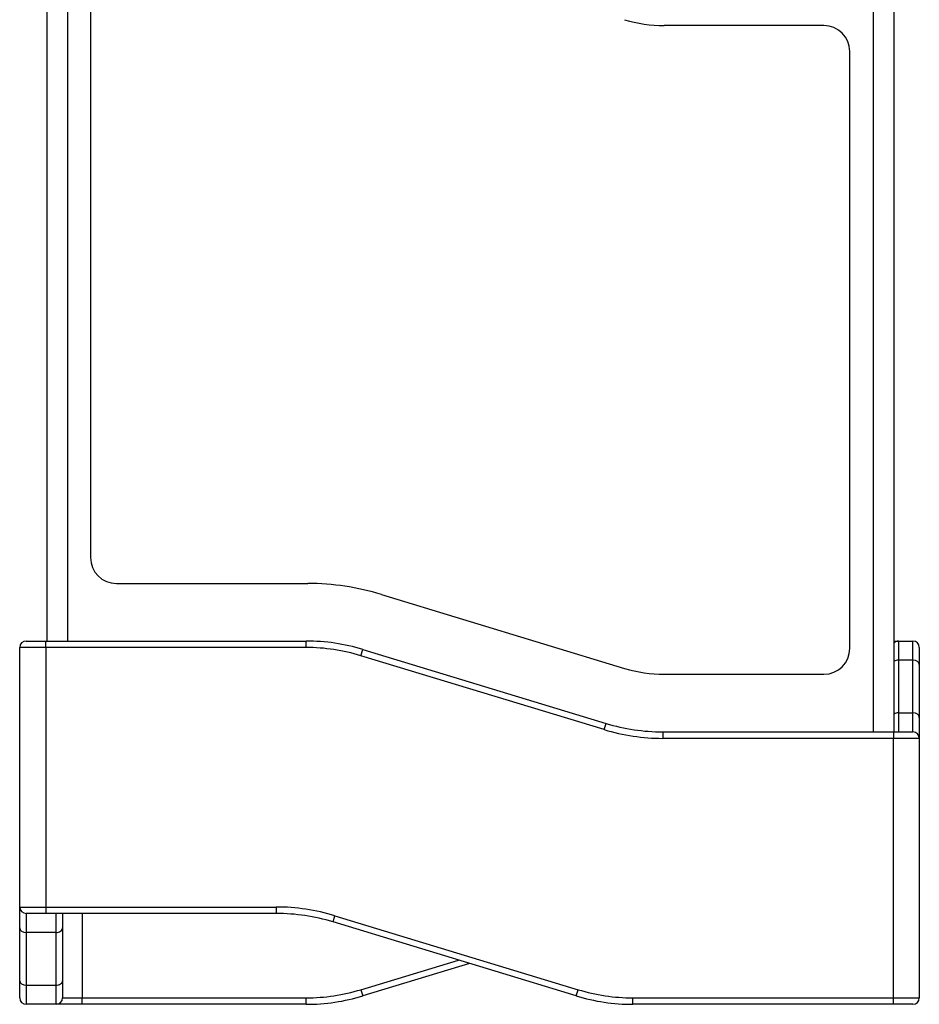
# Model space of a CAD drawing. Header units: millimetres. Extents: x 0 to 841, y 0 to 594.
# Tile 3 of 24: x 247 to 316, y 140 to 216. Entities that reach past the tile are written whole.
import ezdxf

# ---------------------------------------------------------------- set-up
doc = ezdxf.new("R2010")
doc.units = ezdxf.units.MM
for name, color, linetype in [('BOT-V6.0', 7, 'Continuous'), ('Default', 7, 'Continuous'), ('FRONT_E90-V6.0', 7, 'Continuous'), ('贴纸', 7, 'Continuous')]:
    doc.layers.add(name, color=color, linetype=linetype)

# ---------------------------------------------------------------- blocks, each defined once
blk = doc.blocks.new('SE1')
at = {"layer": 'BOT-V6.0', "color": 7, "linetype": 'Continuous'}
for p, q in [((2.1, 109.86), (2.1, 28)), ((3.68, 109.86), (3.68, 28)), ((65.78, 21), (65.78, 102.86)), ((67.36, 21), (67.36, 102.86))]:
    blk.add_line(p, q, dxfattribs=at)
at = {"layer": 'FRONT_E90-V6.0', "color": 7, "linetype": 'Continuous'}
for p, q in [((0, 7.5), (0, 27.5)), ((2, 27.5), (0, 27.5)), ((0.5, 28), (2, 28)), ((2, 28), (22.068, 28)), ((2, 27.5), (2, 28)), ((22.068, 27.5), (2, 27.5)), ((2, 27.5), (2, 7.5)), ((22.068, 27.5), (22.068, 28)), ((26.29, 26.872), (26.435, 27.35)), ((26.435, 27.35), (45.165, 21.65)), ((67.36, 28), (67.7, 28)), ((67.7, 28), (68.8, 28)), ((67.7, 28), (67.7, 26.536)), ((68.8, 26.536), (68.8, 28)), ((69.3, 27.5), (69.3, 26.182)), ((45.019, 21.172), (26.29, 26.872)), ((68.8, 26.536), (67.7, 26.536)), ((67.7, 26.536), (67.7, 22.464)), ((68.8, 22.464), (68.8, 26.536)), ((69.3, 26.182), (69.3, 22.111)), ((67.7, 22.464), (68.8, 22.464)), ((67.7, 22.464), (67.7, 21)), ((68.8, 21), (68.8, 22.464)), ((69.3, 22.111), (69.3, 20.5)), ((45.019, 21.172), (45.165, 21.65)), ((49.532, 21), (67.3, 21)), ((49.532, 21), (49.532, 20.5)), ((67.3, 20.5), (49.532, 20.5)), ((67.3, 21), (68.8, 21)), ((67.3, 21), (67.3, 20.5)), ((67.3, 0.5), (67.3, 20.5)), ((69.3, 20.5), (67.3, 20.5)), ((69.3, 20.5), (69.3, 0.5)), ((0, 5.889), (0, 7.5)), ((0, 7.5), (2, 7.5)), ((2, 7), (0.5, 7)), ((0.5, 7), (0.5, 5.536)), ((2, 7.5), (19.768, 7.5)), ((2, 7.5), (2, 7)), ((19.768, 7), (2, 7)), ((2.8, 5.536), (2.8, 7)), ((3.3, 7), (3.3, 5.889)), ((4.8, 7), (4.8, 0.5)), ((19.768, 7.5), (19.768, 7)), ((24.135, 6.35), (24.281, 6.828)), ((42.865, 0.65), (24.135, 6.35)), ((24.281, 6.828), (43.01, 1.128)), ((0, 1.818), (0, 5.889)), ((2.8, 5.536), (0.5, 5.536)), ((0.5, 5.536), (0.5, 1.464)), ((2.8, 1.464), (2.8, 5.536)), ((3.3, 5.889), (3.3, 1.818)), ((26.29, 1.128), (33.791, 3.411)), ((34.65, 3.15), (26.435, 0.65)), ((0, 0.5), (0, 1.818)), ((3.3, 1.818), (3.3, 0.5)), ((0.5, 1.464), (2.8, 1.464)), ((0.5, 1.464), (0.5, 0)), ((2.8, 0), (2.8, 1.464)), ((26.29, 1.128), (26.435, 0.65)), ((42.865, 0.65), (43.01, 1.128)), ((2.8, 0), (0.5, 0)), ((4.8, 0), (2.8, 0)), ((3.3, 0.5), (4.8, 0.5)), ((4.8, 0.5), (22.068, 0.5)), ((4.8, 0), (4.8, 0.5)), ((22.068, 0), (4.8, 0)), ((22.068, 0), (22.068, 0.5)), ((47.232, 0.5), (67.3, 0.5)), ((47.232, 0), (47.232, 0.5)), ((67.3, 0), (47.232, 0)), ((67.3, 0.5), (69.3, 0.5)), ((67.3, 0), (67.3, 0.5)), ((68.8, 0), (67.3, 0))]:
    blk.add_line(p, q, dxfattribs=at)
for centre, radius, start, end in [((0.5, 27.5), 0.5, 90, 180), ((22.068, 13), 15, 73.07249, 90), ((22.068, 13), 14.5, 73.07249, 90), ((67.7, 27.5), 0.5, 90, 132.84364), ((68.8, 27.5), 0.5, 0, 90), ((49.532, 36), 15, 253.07249, 270), ((49.532, 36), 15.5, 253.07249, 270), ((68.8, 20.5), 0.5, 0, 90), ((0.5, 7.5), 0.5, 180, 270), ((19.768, -8), 15.5, 73.07249, 90), ((19.768, -8), 15, 73.07249, 90), ((22.068, 15), 14.5, 270, 286.92751), ((47.232, 15), 14.5, 253.07249, 270), ((0.5, 0.5), 0.5, 180, 270), ((2.8, 0.5), 0.5, 270, 0), ((22.068, 15), 15, 270, 286.92751), ((47.232, 15), 15, 253.07249, 270), ((68.8, 0.5), 0.5, 270, 0)]:
    blk.add_arc(centre, radius, start, end, dxfattribs=at)
for centre, start_param, end_param in [((67.7, 26.182), 4.712389, 5.460152), ((68.8, 26.182), 3.141593, 4.712389), ((67.7, 22.111), 4.712389, 5.460152), ((68.8, 22.111), 3.141593, 4.712389), ((0.5, 5.889), 0, 1.570796), ((2.8, 5.889), 1.570796, 3.141593), ((0.5, 1.818), 0, 1.570796), ((2.8, 1.818), 1.570796, 3.141593)]:
    blk.add_ellipse(centre, major_axis=(-0.5, 0), ratio=0.707107, start_param=start_param, end_param=end_param, dxfattribs=at)
at = {"layer": '贴纸', "color": 7, "linetype": 'Continuous'}
for p, q in [((5.453, 80.436), (5.453, 34.436)), ((61.95, 75.436), (49.651, 75.436)), ((63.95, 27.436), (63.95, 73.436)), ((7.453, 32.436), (22.187, 32.436)), ((27.864, 31.591), (46.594, 25.891)), ((49.651, 25.436), (61.95, 25.436))]:
    blk.add_line(p, q, dxfattribs=at)
for centre, radius, start, end in [((49.651, 85.936), 10.5, 253.07249, 270), ((61.95, 73.436), 2, 0, 90), ((7.453, 34.436), 2, 180, 270), ((22.187, 12.936), 19.5, 73.07249, 90), ((61.95, 27.436), 2, 270, 0), ((49.651, 35.936), 10.5, 253.07249, 270)]:
    blk.add_arc(centre, radius, start, end, dxfattribs=at)

msp = doc.modelspace()

# ---------------------------------------------------------------- block references
at = {"layer": 'Default', "color": 7}
msp.add_blockref('SE1', (247.075, 139.998), dxfattribs=at)

doc.saveas('drawing.dxf')
